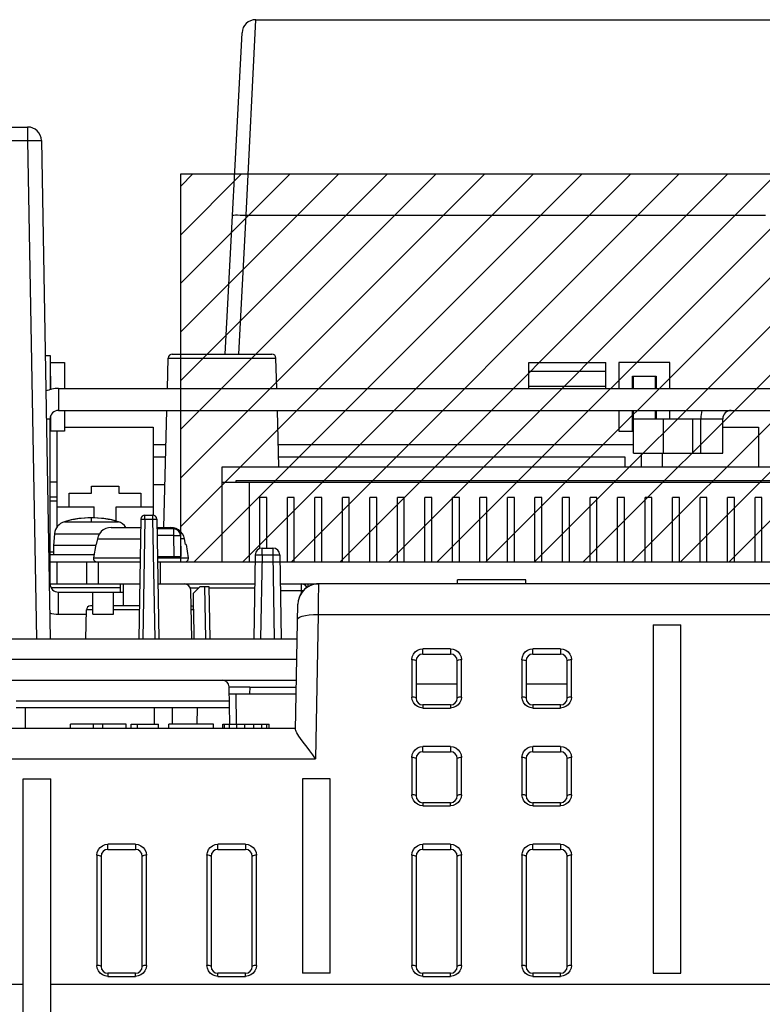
# Model space of a CAD drawing. Extents: x 0 to 420, y 0 to 297.
# Tile 32 of 67: x 282 to 304, y 98 to 127. Entities that reach past the tile are written whole.
import ezdxf

# ---------------------------------------------------------------- set-up
doc = ezdxf.new("R2010")
doc.units = 0
doc.header["$LTSCALE"] = 23.1
doc.layers.get('0').update_dxf_attribs({"linetype": 'CONTINUOUS'})
for name, color, linetype in [('ALL_AXIS', 7, 'CONTINUOUS'), ('ALL_CURVE', 7, 'CONTINUOUS'), ('ALL_FEATURES', 7, 'CONTINUOUS')]:
    doc.layers.add(name, color=color, linetype=linetype)

msp = doc.modelspace()

# ---------------------------------------------------------------- linework, layer by layer
at = {"color": 7, "linetype": 'CONTINUOUS'}
for p, q in [((286.652, 122.555), (326.812, 122.555)), ((286.652, 111.275), (286.652, 122.555)), ((286.652, 111.275), (326.812, 111.275))]:
    msp.add_line(p, q, dxfattribs=at)
at = {"color": 2, "linetype": 'CONTINUOUS'}
for p, q in [((286.652, 122.2), (287.007, 122.555)), ((286.652, 120.786), (288.421, 122.555)), ((286.652, 119.372), (289.836, 122.555)), ((286.652, 117.957), (291.25, 122.555)), ((286.652, 116.543), (292.664, 122.555)), ((286.652, 115.129), (294.078, 122.555)), ((286.652, 113.715), (295.492, 122.555)), ((286.652, 112.301), (296.907, 122.555)), ((287.041, 111.275), (298.321, 122.555)), ((288.455, 111.275), (299.735, 122.555)), ((289.869, 111.275), (301.149, 122.555)), ((291.284, 111.275), (302.564, 122.555)), ((292.698, 111.275), (303.978, 122.555)), ((294.112, 111.275), (305.392, 122.555)), ((295.526, 111.275), (306.806, 122.555)), ((296.94, 111.275), (308.22, 122.555)), ((298.355, 111.275), (309.635, 122.555)), ((299.769, 111.275), (311.049, 122.555)), ((301.183, 111.275), (312.463, 122.555)), ((302.597, 111.275), (313.877, 122.555))]:
    msp.add_line(p, q, dxfattribs=at)
at = {"layer": 'ALL_AXIS', "color": 7, "linetype": 'CONTINUOUS'}
for p, q in [((284.051, 113.275), (284.051, 113.475)), ((284.051, 113.475), (284.851, 113.475)), ((284.851, 113.475), (284.851, 113.275)), ((283.411, 112.875), (283.411, 113.275)), ((283.411, 113.275), (284.051, 113.275)), ((284.851, 113.275), (285.491, 113.275)), ((285.491, 113.275), (285.491, 112.875)), ((282.982, 112.094), (282.952, 111.755)), ((282.952, 111.755), (282.952, 111.475)), ((284.18, 111.755), (282.952, 111.755)), ((284.18, 111.775), (284.113, 111.393)), ((286.804, 111.775), (286.871, 111.393)), ((284.127, 111.475), (282.852, 111.475)), ((282.852, 111.275), (285.468, 111.275)), ((283.052, 111.275), (283.052, 110.635)), ((283.906, 111.275), (283.906, 110.635)), ((285.975, 111.275), (288.811, 111.275)), ((286.052, 111.275), (286.052, 110.635)), ((289.533, 111.275), (326.691, 111.275)), ((282.852, 110.635), (285.457, 110.635)), ((284.972, 110.635), (284.972, 109.995)), ((286.052, 110.635), (288.8, 110.635)), ((290.148, 110.635), (290.655, 110.635)), ((290.352, 110.552), (290.352, 110.635))]:
    msp.add_line(p, q, dxfattribs=at)
at = {"layer": 'ALL_AXIS', "color": 9, "linetype": 'CONTINUOUS'}
for p, q in [((283.268, 112.443), (284.836, 112.443)), ((282.982, 112.094), (284.286, 112.094)), ((284.252, 111.275), (284.252, 110.635))]:
    msp.add_line(p, q, dxfattribs=at)
at = {"layer": 'ALL_AXIS', "color": 7, "linetype": 'CONTINUOUS'}
for centre, radius, start, end in [((284.052, 109.755), 2.8, 73.743, 106.257), ((283.38, 112.059), 0.4, 106.257, 175), ((284.724, 112.059), 0.4, 33.2683, 73.743)]:
    msp.add_arc(centre, radius, start, end, dxfattribs=at)
at = {"layer": 'ALL_CURVE', "color": 40, "linetype": 'CONTINUOUS'}
msp.add_line((284.052, 112.461), (284.052, 112.555), dxfattribs=at)
msp.add_arc((284.052, 109.755), 2.8, 75.0994, 104.9006, dxfattribs=at)
at = {"layer": 'ALL_FEATURES', "color": 9, "linetype": 'CONTINUOUS'}
for p, q in [((288.554, 121.349), (288.832, 127.035)), ((282.199, 123.915), (282.199, 123.522)), ((264.499, 123.522), (282.199, 123.522)), ((282.199, 123.522), (282.452, 109.035)), ((288.342, 117.315), (288.554, 121.349)), ((288.554, 121.349), (303.652, 121.349)), ((286.284, 117.198), (289.42, 117.198)), ((296.772, 116.817), (299.012, 116.817)), ((283.092, 116.315), (283.092, 115.675)), ((296.772, 116.385), (299.012, 116.385)), ((282.74, 115.435), (282.852, 115.435)), ((300.692, 114.435), (300.692, 115.435)), ((301.532, 115.435), (301.532, 114.435)), ((301.772, 115.435), (302.412, 115.435)), ((283.051, 113.04), (282.852, 113.04)), ((285.61, 112.517), (285.549, 109.035)), ((285.61, 112.517), (285.61, 112.635)), ((285.61, 112.517), (285.833, 112.517)), ((285.833, 112.635), (285.833, 112.517)), ((285.833, 112.517), (285.894, 109.035)), ((286.442, 112.235), (286.442, 112.039)), ((284.226, 111.945), (285.48, 111.945)), ((286.442, 112.039), (285.962, 112.039)), ((286.442, 112.039), (286.452, 111.435)), ((286.758, 111.945), (286.643, 111.945)), ((289.015, 111.479), (289.015, 111.675)), ((289.329, 111.675), (289.329, 111.479)), ((284.113, 111.393), (285.47, 111.393)), ((285.973, 111.393), (286.871, 111.393)), ((289.015, 111.479), (288.972, 109.035)), ((289.015, 111.479), (289.329, 111.479)), ((289.329, 111.479), (289.372, 109.035)), ((282.824, 110.635), (282.852, 110.635)), ((284.898, 110.517), (282.888, 110.517)), ((286.928, 110.517), (287.174, 110.517)), ((287.346, 110.555), (287.372, 109.035)), ((287.466, 110.517), (288.798, 110.517)), ((290.148, 110.635), (290.148, 110.439)), ((283.092, 109.755), (283.092, 110.395)), ((289.548, 110.439), (290.148, 110.439)), ((290.148, 110.439), (290.149, 110.352)), ((284.092, 109.877), (283.907, 109.877)), ((285.444, 109.877), (284.692, 109.877)), ((287.03, 109.877), (286.957, 109.877)), ((290.647, 109.746), (290.574, 105.546)), ((290.647, 109.746), (310.917, 109.746)), ((293.692, 108.595), (293.692, 108.746)), ((294.492, 108.746), (293.692, 108.746)), ((294.492, 108.746), (294.492, 108.595)), ((296.892, 108.595), (296.892, 108.746)), ((297.692, 108.746), (296.892, 108.746)), ((297.692, 108.746), (297.692, 108.595)), ((293.372, 108.426), (293.372, 107.346)), ((294.812, 107.346), (294.812, 108.427)), ((296.572, 108.426), (296.572, 107.346)), ((298.012, 107.346), (298.012, 108.427)), ((288.656, 107.632), (288.056, 107.632)), ((288.274, 106.555), (288.259, 107.435)), ((288.063, 107.228), (281.863, 107.228)), ((293.692, 107.115), (293.692, 107.026)), ((294.492, 107.115), (294.492, 107.026)), ((296.892, 107.115), (296.892, 107.026)), ((297.692, 107.026), (297.692, 107.115)), ((282.132, 106.435), (282.132, 107.035)), ((285.892, 106.555), (285.892, 107.035)), ((293.692, 107.026), (294.492, 107.026)), ((296.892, 107.026), (297.692, 107.026)), ((293.692, 105.755), (293.692, 105.906)), ((294.492, 105.906), (293.692, 105.906)), ((294.492, 105.906), (294.492, 105.755)), ((296.892, 105.755), (296.892, 105.906)), ((297.692, 105.906), (296.892, 105.906)), ((297.692, 105.906), (297.692, 105.755)), ((266.499, 105.546), (290.574, 105.546)), ((293.372, 105.586), (293.372, 104.506)), ((294.812, 104.506), (294.812, 105.586)), ((296.572, 105.586), (296.572, 104.506)), ((298.012, 104.506), (298.012, 105.586)), ((293.692, 104.275), (293.692, 104.186)), ((293.692, 104.186), (294.492, 104.186)), ((294.492, 104.186), (294.492, 104.275)), ((296.892, 104.275), (296.892, 104.186)), ((296.892, 104.186), (297.692, 104.186)), ((297.692, 104.186), (297.692, 104.275)), ((284.532, 102.915), (284.532, 103.066)), ((285.332, 103.066), (284.532, 103.066)), ((285.332, 103.066), (285.332, 102.915)), ((287.732, 102.915), (287.732, 103.066)), ((288.532, 103.066), (287.732, 103.066)), ((288.532, 103.066), (288.532, 102.915)), ((293.692, 102.915), (293.692, 103.066)), ((294.492, 103.066), (293.692, 103.066)), ((294.492, 103.066), (294.492, 102.915)), ((296.892, 102.915), (296.892, 103.066)), ((297.692, 103.066), (296.892, 103.066)), ((297.692, 103.066), (297.692, 102.915)), ((284.212, 102.746), (284.212, 99.546)), ((285.652, 99.546), (285.652, 102.747)), ((287.412, 102.746), (287.412, 99.546)), ((288.852, 99.546), (288.852, 102.747)), ((293.372, 102.746), (293.372, 99.546)), ((294.812, 99.546), (294.812, 102.747)), ((296.572, 102.746), (296.572, 99.546)), ((298.012, 99.546), (298.012, 102.747)), ((284.532, 99.315), (284.532, 99.226)), ((284.532, 99.226), (285.332, 99.226)), ((285.332, 99.226), (285.332, 99.315)), ((287.732, 99.226), (287.732, 99.315)), ((287.732, 99.226), (288.532, 99.226)), ((288.532, 99.226), (288.532, 99.315)), ((293.692, 99.226), (293.692, 99.315)), ((293.692, 99.226), (294.492, 99.226)), ((294.492, 99.226), (294.492, 99.315)), ((296.892, 99.315), (296.892, 99.226)), ((296.892, 99.226), (297.692, 99.226)), ((297.692, 99.226), (297.692, 99.315))]:
    msp.add_line(p, q, dxfattribs=at)
at = {"layer": 'ALL_FEATURES', "color": 7, "linetype": 'CONTINUOUS'}
for p, q in [((288.832, 127.035), (351.273, 127.035)), ((287.943, 117.315), (288.432, 126.656)), ((264.499, 123.915), (282.199, 123.915)), ((282.599, 123.522), (282.852, 109.035)), ((282.708, 117.275), (282.852, 117.275)), ((282.852, 117.275), (282.852, 116.277)), ((282.852, 117.075), (283.272, 117.075)), ((283.272, 117.075), (283.272, 116.315)), ((286.261, 116.315), (286.284, 117.198)), ((286.404, 117.315), (289.3, 117.315)), ((289.443, 116.315), (289.42, 117.198)), ((299.392, 117.075), (299.392, 116.315)), ((300.872, 117.075), (299.392, 117.075)), ((300.872, 116.315), (300.872, 117.075)), ((282.872, 116.675), (282.852, 116.675)), ((282.872, 116.28), (282.872, 116.675)), ((299.792, 116.315), (299.792, 116.675)), ((299.792, 116.675), (300.472, 116.675)), ((300.452, 116.315), (300.452, 116.675)), ((300.472, 116.675), (300.472, 116.315)), ((283.092, 115.675), (331.708, 115.675)), ((283.272, 115.675), (283.272, 115.075)), ((286.155, 112.275), (286.244, 115.675)), ((289.503, 114.035), (289.46, 115.675)), ((299.392, 115.675), (299.392, 115.075)), ((299.792, 115.075), (299.792, 115.675)), ((300.452, 115.435), (300.452, 115.675)), ((300.472, 115.675), (300.472, 115.435)), ((300.872, 115.435), (300.872, 115.675)), ((282.852, 110.635), (282.852, 115.435)), ((282.872, 115.075), (282.872, 115.526)), ((302.412, 114.435), (302.412, 115.435)), ((283.272, 115.075), (282.872, 115.075)), ((283.051, 115.075), (283.051, 112.276)), ((283.272, 115.195), (285.851, 115.195)), ((285.851, 115.195), (285.851, 112.635)), ((299.392, 115.075), (299.792, 115.075)), ((302.412, 115.195), (303.451, 115.195)), ((303.451, 115.195), (303.451, 114.035)), ((286.218, 114.675), (285.851, 114.675)), ((299.812, 114.675), (289.486, 114.675)), ((286.208, 114.315), (285.851, 114.315)), ((299.572, 114.315), (289.496, 114.315)), ((299.572, 114.035), (299.572, 114.315)), ((300.052, 114.035), (300.052, 114.435)), ((300.651, 114.435), (300.651, 114.035)), ((301.772, 114.435), (302.412, 114.435)), ((287.852, 111.275), (287.852, 114.035)), ((287.852, 114.035), (310.252, 114.035)), ((288.252, 113.635), (288.252, 113.595)), ((309.852, 113.635), (288.252, 113.635)), ((283.051, 113.595), (282.852, 113.595)), ((286.188, 113.515), (285.851, 113.515)), ((287.852, 113.595), (310.252, 113.595)), ((288.652, 111.275), (288.652, 113.595)), ((283.051, 113.155), (282.852, 113.155)), ((288.952, 111.664), (288.952, 113.145)), ((289.152, 113.145), (288.952, 113.145)), ((289.152, 111.675), (289.152, 113.145)), ((289.752, 111.275), (289.752, 113.145)), ((289.952, 113.145), (289.752, 113.145)), ((289.952, 111.275), (289.952, 113.145)), ((290.552, 111.275), (290.552, 113.145)), ((290.752, 113.145), (290.552, 113.145)), ((290.752, 111.275), (290.752, 113.145)), ((291.352, 111.275), (291.352, 113.145)), ((291.552, 113.145), (291.352, 113.145)), ((291.552, 111.275), (291.552, 113.145)), ((292.152, 111.275), (292.152, 113.145)), ((292.352, 113.145), (292.152, 113.145)), ((292.352, 111.275), (292.352, 113.145)), ((292.952, 111.275), (292.952, 113.145)), ((293.152, 113.145), (292.952, 113.145)), ((293.152, 111.275), (293.152, 113.145)), ((293.752, 111.275), (293.752, 113.145)), ((293.952, 113.145), (293.752, 113.145)), ((293.952, 111.275), (293.952, 113.145)), ((294.552, 111.275), (294.552, 113.145)), ((294.752, 113.145), (294.552, 113.145)), ((294.752, 111.275), (294.752, 113.145)), ((295.352, 111.275), (295.352, 113.145)), ((295.552, 113.145), (295.352, 113.145)), ((295.552, 111.275), (295.552, 113.145)), ((296.152, 111.275), (296.152, 113.145)), ((296.352, 113.145), (296.152, 113.145)), ((296.352, 111.275), (296.352, 113.145)), ((296.952, 111.275), (296.952, 113.145)), ((297.152, 113.145), (296.952, 113.145)), ((297.152, 111.275), (297.152, 113.145)), ((297.752, 111.275), (297.752, 113.145)), ((297.952, 113.145), (297.752, 113.145)), ((297.952, 111.275), (297.952, 113.145)), ((298.552, 111.275), (298.552, 113.145)), ((298.752, 113.145), (298.552, 113.145)), ((298.752, 111.275), (298.752, 113.145)), ((299.352, 111.275), (299.352, 113.145)), ((299.552, 113.145), (299.352, 113.145)), ((299.552, 111.275), (299.552, 113.145)), ((300.152, 111.275), (300.152, 113.145)), ((300.352, 113.145), (300.152, 113.145)), ((300.352, 111.275), (300.352, 113.145)), ((300.952, 111.275), (300.952, 113.145)), ((301.152, 113.145), (300.952, 113.145)), ((301.152, 111.275), (301.152, 113.145)), ((301.752, 111.275), (301.752, 113.145)), ((301.952, 113.145), (301.752, 113.145)), ((301.952, 111.275), (301.952, 113.145)), ((302.552, 111.275), (302.552, 113.145)), ((302.752, 113.145), (302.552, 113.145)), ((302.752, 111.275), (302.752, 113.145)), ((303.352, 111.275), (303.352, 113.145)), ((303.552, 113.145), (303.352, 113.145)), ((303.552, 111.275), (303.552, 113.145)), ((283.051, 112.875), (284.131, 112.875)), ((284.131, 112.544), (284.131, 112.875)), ((284.771, 112.452), (284.771, 112.875)), ((284.771, 112.875), (285.851, 112.875)), ((285.49, 112.517), (285.429, 109.035)), ((285.61, 112.635), (285.833, 112.635)), ((285.953, 112.517), (286.014, 109.035)), ((284.627, 112.275), (285.486, 112.275)), ((285.957, 112.275), (286.357, 112.275)), ((286.442, 112.235), (285.958, 112.235)), ((286.438, 112.267), (286.357, 112.275)), ((286.515, 112.244), (286.438, 112.267)), ((284.226, 111.945), (284.196, 111.775)), ((286.642, 112.039), (286.652, 111.435)), ((286.789, 111.775), (286.758, 111.945)), ((284.196, 111.775), (284.18, 111.775)), ((286.804, 111.775), (286.789, 111.775)), ((289.015, 111.675), (289.329, 111.675)), ((282.852, 111.563), (282.952, 111.563)), ((285.972, 111.435), (286.652, 111.435)), ((288.815, 111.479), (288.772, 109.035)), ((289.529, 111.479), (289.572, 109.035)), ((284.897, 110.395), (284.9, 110.635)), ((285.986, 110.635), (286.052, 110.635)), ((287.212, 110.555), (287.012, 110.355)), ((287.212, 110.555), (287.466, 110.555)), ((287.466, 110.555), (287.492, 109.035)), ((289.544, 110.635), (290.148, 110.635)), ((290.552, 110.623), (290.552, 110.635)), ((290.655, 110.635), (290.655, 110.635)), ((310.909, 110.635), (290.655, 110.635)), ((294.7, 110.635), (294.7, 110.755)), ((296.684, 110.755), (294.7, 110.755)), ((296.684, 110.635), (296.684, 110.755)), ((283.092, 110.395), (284.972, 110.395)), ((284.092, 109.755), (284.092, 110.395)), ((284.692, 109.755), (284.692, 110.395)), ((286.972, 109.035), (286.948, 110.439)), ((287.012, 110.355), (287.012, 109.938)), ((284.092, 109.995), (284.027, 109.995)), ((285.446, 109.995), (284.692, 109.995)), ((289.991, 106.393), (290.055, 110.046)), ((290.064, 110.139), (290.055, 110.046)), ((283.892, 109.035), (283.907, 109.877)), ((287.041, 109.035), (287.03, 109.877)), ((300.392, 109.445), (300.392, 99.315)), ((300.392, 109.445), (301.192, 109.445)), ((301.192, 99.315), (301.192, 109.445)), ((266.496, 109.035), (290.037, 109.035)), ((293.692, 108.595), (294.492, 108.595)), ((296.892, 108.595), (297.692, 108.595)), ((290.027, 108.435), (266.497, 108.435)), ((293.492, 108.395), (293.492, 107.315)), ((294.692, 107.315), (294.692, 108.395)), ((296.692, 108.395), (296.692, 107.315)), ((297.892, 107.315), (297.892, 108.395)), ((266.497, 107.835), (290.017, 107.835)), ((288.074, 106.555), (288.056, 107.639)), ((288.656, 107.635), (288.652, 107.435)), ((288.656, 107.635), (290.013, 107.635)), ((294.692, 107.717), (293.492, 107.717)), ((297.892, 107.717), (296.692, 107.717)), ((288.059, 107.435), (290.01, 107.435)), ((294.492, 107.115), (293.692, 107.115)), ((297.692, 107.115), (296.892, 107.115)), ((288.066, 107.035), (281.863, 107.035)), ((286.412, 106.555), (286.412, 107.035)), ((287.128, 107.035), (287.12, 106.555)), ((283.445, 106.435), (283.445, 106.555)), ((285.061, 106.555), (283.445, 106.555)), ((284.117, 106.435), (284.117, 106.555)), ((284.389, 106.435), (284.389, 106.555)), ((285.061, 106.435), (285.061, 106.555)), ((285.205, 106.435), (285.205, 106.555)), ((285.205, 106.555), (286.005, 106.555)), ((285.397, 106.435), (285.397, 106.555)), ((286.005, 106.435), (286.005, 106.555)), ((286.309, 106.435), (286.309, 106.555)), ((287.605, 106.555), (286.309, 106.555)), ((287.605, 106.435), (287.605, 106.555)), ((287.877, 106.435), (287.877, 106.555)), ((287.877, 106.555), (289.221, 106.555)), ((287.925, 106.435), (287.925, 106.555)), ((288.069, 106.435), (288.069, 106.555)), ((288.277, 106.435), (288.277, 106.555)), ((288.517, 106.435), (288.517, 106.555)), ((288.773, 106.435), (288.773, 106.555)), ((289.013, 106.435), (289.013, 106.555)), ((289.157, 106.435), (289.157, 106.555)), ((289.221, 106.435), (289.221, 106.555)), ((289.992, 106.435), (266.498, 106.435)), ((293.692, 105.755), (294.492, 105.755)), ((296.892, 105.755), (297.692, 105.755)), ((293.492, 105.555), (293.492, 104.475)), ((294.692, 104.475), (294.692, 105.555)), ((296.692, 105.555), (296.692, 104.475)), ((297.892, 104.475), (297.892, 105.555)), ((282.072, 96.635), (282.072, 104.966)), ((282.072, 104.966), (282.872, 104.966)), ((282.872, 96.635), (282.872, 104.966)), ((290.192, 104.966), (290.192, 99.315)), ((290.992, 104.966), (290.192, 104.966)), ((290.992, 99.315), (290.992, 104.966)), ((294.492, 104.275), (293.692, 104.275)), ((297.692, 104.275), (296.892, 104.275)), ((284.532, 102.915), (285.332, 102.915)), ((287.732, 102.915), (288.532, 102.915)), ((293.692, 102.915), (294.492, 102.915)), ((296.892, 102.915), (297.692, 102.915)), ((284.332, 102.715), (284.332, 99.515)), ((285.532, 99.515), (285.532, 102.715)), ((287.532, 102.715), (287.532, 99.515)), ((288.732, 99.515), (288.732, 102.715)), ((293.492, 102.715), (293.492, 99.515)), ((294.692, 99.515), (294.692, 102.715)), ((296.692, 102.715), (296.692, 99.515)), ((297.892, 99.515), (297.892, 102.715)), ((285.332, 99.315), (284.532, 99.315)), ((288.532, 99.315), (287.732, 99.315)), ((290.992, 99.315), (290.192, 99.315)), ((294.492, 99.315), (293.692, 99.315)), ((297.692, 99.315), (296.892, 99.315)), ((300.392, 99.315), (301.192, 99.315)), ((274.752, 98.995), (282.072, 98.995)), ((282.872, 98.995), (334.032, 98.995))]:
    msp.add_line(p, q, dxfattribs=at)
at = {"layer": 'ALL_FEATURES', "color": 3, "linetype": 'CONTINUOUS'}
for p, q in [((296.772, 116.315), (296.772, 117.075)), ((296.772, 117.075), (299.012, 117.075)), ((299.012, 116.315), (299.012, 117.075)), ((299.812, 116.315), (299.812, 116.675)), ((283.092, 116.315), (331.719, 116.315)), ((299.812, 114.435), (299.812, 115.675)), ((299.812, 115.435), (301.772, 115.435)), ((301.772, 114.435), (301.772, 115.435)), ((299.812, 114.435), (301.772, 114.435)), ((283.092, 109.755), (283.905, 109.755)), ((284.092, 109.755), (284.692, 109.755))]:
    msp.add_line(p, q, dxfattribs=at)
at = {"layer": 'ALL_FEATURES', "color": 9, "linetype": 'CONTINUOUS'}
for points in [[(282.199, 123.522), (282.288, 123.524), (282.373, 123.524), (282.449, 123.525), (282.512, 123.525), (282.56, 123.524), (282.589, 123.524), (282.599, 123.522)], [(288.154, 121.349), (288.164, 121.353), (288.194, 121.356), (288.242, 121.358), (288.305, 121.358), (288.381, 121.356), (288.465, 121.353), (288.554, 121.349)], [(285.49, 112.517), (285.494, 112.518), (285.506, 112.518), (285.525, 112.518), (285.55, 112.518), (285.579, 112.518), (285.61, 112.517)], [(285.833, 112.517), (285.864, 112.518), (285.893, 112.518), (285.918, 112.518), (285.937, 112.518), (285.949, 112.518), (285.953, 112.517)], [(286.442, 112.039), (286.493, 112.039), (286.542, 112.04), (286.583, 112.04), (286.615, 112.04), (286.635, 112.039), (286.642, 112.039)], [(288.815, 111.479), (288.822, 111.479), (288.842, 111.48), (288.874, 111.48), (288.915, 111.48), (288.963, 111.479), (289.015, 111.479)], [(289.329, 111.479), (289.381, 111.479), (289.43, 111.48), (289.471, 111.48), (289.503, 111.48), (289.523, 111.479), (289.529, 111.479)], [(290.655, 110.635), (290.654, 110.613), (290.653, 110.548), (290.652, 110.445), (290.651, 110.306), (290.649, 110.141), (290.648, 109.951), (290.647, 109.746)], [(290.148, 110.439), (290.199, 110.439), (290.216, 110.44)], [(290.047, 109.601), (290.063, 109.635), (290.107, 109.667), (290.179, 109.695), (290.275, 109.718), (290.389, 109.735), (290.515, 109.744), (290.647, 109.746)], [(293.372, 108.426), (293.384, 108.511), (293.417, 108.589), (293.468, 108.655), (293.534, 108.705), (293.611, 108.736), (293.692, 108.746)], [(294.492, 108.746), (294.573, 108.736), (294.65, 108.705), (294.716, 108.655), (294.768, 108.589), (294.801, 108.511), (294.812, 108.427)], [(296.572, 108.426), (296.584, 108.511), (296.617, 108.589), (296.668, 108.655), (296.734, 108.705), (296.811, 108.736), (296.892, 108.746)], [(297.692, 108.746), (297.773, 108.736), (297.85, 108.705), (297.916, 108.655), (297.968, 108.589), (298.001, 108.511), (298.012, 108.427)], [(293.492, 108.395), (293.486, 108.405), (293.469, 108.413), (293.443, 108.42), (293.409, 108.425), (293.372, 108.426)], [(294.812, 108.426), (294.775, 108.425), (294.742, 108.42), (294.715, 108.413), (294.698, 108.405), (294.692, 108.395)], [(296.572, 108.426), (296.608, 108.425), (296.642, 108.42), (296.67, 108.413), (296.687, 108.404), (296.692, 108.395)], [(298.012, 108.426), (297.975, 108.425), (297.942, 108.42), (297.915, 108.413), (297.898, 108.405), (297.892, 108.395)], [(293.492, 107.315), (293.487, 107.324), (293.47, 107.333), (293.442, 107.34), (293.408, 107.345), (293.372, 107.346)], [(293.692, 107.026), (293.612, 107.037), (293.535, 107.067), (293.468, 107.117), (293.417, 107.185), (293.384, 107.263), (293.372, 107.346)], [(294.812, 107.346), (294.801, 107.263), (294.768, 107.185), (294.716, 107.117), (294.649, 107.067), (294.572, 107.037), (294.492, 107.026)], [(294.812, 107.346), (294.776, 107.345), (294.742, 107.34), (294.715, 107.333), (294.698, 107.324), (294.692, 107.315)], [(296.692, 107.315), (296.687, 107.324), (296.67, 107.333), (296.642, 107.34), (296.608, 107.345), (296.572, 107.346)], [(296.892, 107.026), (296.812, 107.037), (296.735, 107.067), (296.668, 107.117), (296.617, 107.185), (296.584, 107.263), (296.572, 107.346)], [(298.012, 107.346), (298.001, 107.263), (297.968, 107.185), (297.916, 107.117), (297.849, 107.067), (297.772, 107.037), (297.692, 107.026)], [(298.012, 107.346), (297.976, 107.345), (297.942, 107.34), (297.915, 107.333), (297.898, 107.324), (297.892, 107.315)], [(293.372, 105.586), (293.384, 105.671), (293.417, 105.749), (293.468, 105.815), (293.534, 105.865), (293.611, 105.896), (293.692, 105.906)], [(294.492, 105.906), (294.573, 105.896), (294.65, 105.865), (294.716, 105.815), (294.768, 105.749), (294.801, 105.671), (294.812, 105.586)], [(296.572, 105.586), (296.584, 105.671), (296.617, 105.749), (296.668, 105.815), (296.734, 105.865), (296.811, 105.896), (296.892, 105.906)], [(297.692, 105.906), (297.773, 105.896), (297.85, 105.865), (297.916, 105.815), (297.968, 105.749), (298.001, 105.671), (298.012, 105.586)], [(293.492, 105.555), (293.486, 105.565), (293.469, 105.573), (293.443, 105.58), (293.409, 105.585), (293.372, 105.586)], [(294.812, 105.586), (294.775, 105.585), (294.742, 105.58), (294.715, 105.573), (294.698, 105.565), (294.692, 105.555)], [(296.692, 105.555), (296.686, 105.565), (296.669, 105.573), (296.643, 105.58), (296.609, 105.585), (296.572, 105.586)], [(298.012, 105.586), (297.975, 105.585), (297.942, 105.58), (297.915, 105.573), (297.898, 105.565), (297.892, 105.555)], [(293.492, 104.475), (293.487, 104.484), (293.47, 104.493), (293.442, 104.5), (293.408, 104.505), (293.372, 104.506)], [(293.692, 104.186), (293.612, 104.197), (293.535, 104.227), (293.468, 104.277), (293.417, 104.345), (293.384, 104.423), (293.372, 104.506)], [(294.812, 104.506), (294.801, 104.423), (294.768, 104.345), (294.716, 104.277), (294.649, 104.227), (294.572, 104.197), (294.492, 104.186)], [(294.812, 104.506), (294.776, 104.505), (294.742, 104.5), (294.715, 104.493), (294.698, 104.484), (294.692, 104.475)], [(296.692, 104.475), (296.687, 104.484), (296.67, 104.493), (296.642, 104.5), (296.608, 104.505), (296.572, 104.506)], [(296.892, 104.186), (296.812, 104.197), (296.735, 104.227), (296.668, 104.277), (296.617, 104.345), (296.584, 104.423), (296.572, 104.506)], [(298.012, 104.506), (298.001, 104.423), (297.968, 104.345), (297.916, 104.277), (297.849, 104.227), (297.772, 104.197), (297.692, 104.186)], [(298.012, 104.506), (297.976, 104.505), (297.942, 104.5), (297.915, 104.493), (297.898, 104.484), (297.892, 104.475)], [(284.212, 102.746), (284.224, 102.831), (284.257, 102.909), (284.308, 102.975), (284.374, 103.025), (284.451, 103.056), (284.532, 103.066)], [(285.332, 103.066), (285.413, 103.056), (285.49, 103.025), (285.556, 102.975), (285.608, 102.909), (285.641, 102.831), (285.652, 102.747)], [(287.412, 102.746), (287.424, 102.831), (287.457, 102.909), (287.508, 102.975), (287.574, 103.025), (287.651, 103.056), (287.732, 103.066)], [(288.532, 103.066), (288.613, 103.056), (288.69, 103.025), (288.756, 102.975), (288.808, 102.909), (288.841, 102.831), (288.852, 102.747)], [(293.372, 102.746), (293.384, 102.831), (293.417, 102.909), (293.468, 102.975), (293.534, 103.025), (293.611, 103.056), (293.692, 103.066)], [(294.492, 103.066), (294.573, 103.056), (294.65, 103.025), (294.716, 102.975), (294.768, 102.909), (294.801, 102.831), (294.812, 102.747)], [(296.572, 102.746), (296.584, 102.831), (296.617, 102.909), (296.668, 102.975), (296.734, 103.025), (296.811, 103.056), (296.892, 103.066)], [(297.692, 103.066), (297.773, 103.056), (297.85, 103.025), (297.916, 102.975), (297.968, 102.909), (298.001, 102.831), (298.012, 102.747)], [(284.212, 102.746), (284.248, 102.745), (284.282, 102.74), (284.31, 102.733), (284.327, 102.724), (284.332, 102.715)], [(285.652, 102.746), (285.615, 102.745), (285.582, 102.74), (285.555, 102.733), (285.538, 102.725), (285.532, 102.715)], [(287.532, 102.715), (287.526, 102.725), (287.509, 102.733), (287.483, 102.74), (287.449, 102.745), (287.412, 102.746)], [(288.852, 102.746), (288.815, 102.745), (288.782, 102.74), (288.755, 102.733), (288.738, 102.725), (288.732, 102.715)], [(293.372, 102.746), (293.408, 102.745), (293.442, 102.74), (293.47, 102.733), (293.487, 102.724), (293.492, 102.715)], [(294.812, 102.746), (294.775, 102.745), (294.742, 102.74), (294.715, 102.733), (294.698, 102.725), (294.692, 102.715)], [(296.692, 102.715), (296.686, 102.725), (296.669, 102.733), (296.643, 102.74), (296.609, 102.745), (296.572, 102.746)], [(298.012, 102.746), (297.975, 102.745), (297.942, 102.74), (297.915, 102.733), (297.898, 102.725), (297.892, 102.715)], [(284.332, 99.515), (284.327, 99.524), (284.31, 99.533), (284.282, 99.54), (284.248, 99.545), (284.212, 99.546)], [(284.532, 99.226), (284.452, 99.237), (284.375, 99.267), (284.308, 99.317), (284.257, 99.385), (284.224, 99.463), (284.212, 99.546)], [(285.652, 99.546), (285.641, 99.463), (285.608, 99.385), (285.556, 99.317), (285.489, 99.267), (285.412, 99.237), (285.332, 99.226)], [(285.652, 99.546), (285.616, 99.545), (285.582, 99.54), (285.555, 99.533), (285.538, 99.524), (285.532, 99.515)], [(287.532, 99.515), (287.527, 99.524), (287.51, 99.533), (287.482, 99.54), (287.448, 99.545), (287.412, 99.546)], [(287.732, 99.226), (287.652, 99.237), (287.575, 99.267), (287.508, 99.317), (287.457, 99.385), (287.424, 99.463), (287.412, 99.546)], [(288.852, 99.546), (288.841, 99.463), (288.808, 99.385), (288.756, 99.317), (288.689, 99.267), (288.612, 99.237), (288.532, 99.226)], [(288.852, 99.546), (288.816, 99.545), (288.782, 99.54), (288.755, 99.533), (288.738, 99.524), (288.732, 99.515)], [(293.492, 99.515), (293.487, 99.524), (293.47, 99.533), (293.442, 99.54), (293.408, 99.545), (293.372, 99.546)], [(293.692, 99.226), (293.612, 99.237), (293.535, 99.267), (293.468, 99.317), (293.417, 99.385), (293.384, 99.463), (293.372, 99.546)], [(294.812, 99.546), (294.801, 99.463), (294.768, 99.385), (294.716, 99.317), (294.649, 99.267), (294.572, 99.237), (294.492, 99.226)], [(294.812, 99.546), (294.776, 99.545), (294.742, 99.54), (294.715, 99.533), (294.698, 99.524), (294.692, 99.515)], [(296.692, 99.515), (296.687, 99.524), (296.67, 99.533), (296.642, 99.54), (296.608, 99.545), (296.572, 99.546)], [(296.892, 99.226), (296.812, 99.237), (296.735, 99.267), (296.668, 99.317), (296.617, 99.385), (296.584, 99.463), (296.572, 99.546)], [(298.012, 99.546), (298.001, 99.463), (297.968, 99.385), (297.916, 99.317), (297.849, 99.267), (297.772, 99.237), (297.692, 99.226)], [(298.012, 99.546), (297.976, 99.545), (297.942, 99.54), (297.915, 99.533), (297.898, 99.524), (297.892, 99.515)]]:
    msp.add_lwpolyline(points, dxfattribs=at)
at = {"layer": 'ALL_FEATURES', "color": 7, "linetype": 'CONTINUOUS'}
for points in [[(284.627, 112.275), (284.546, 112.267), (284.469, 112.244), (284.397, 112.206), (284.335, 112.155), (284.285, 112.093), (284.248, 112.022), (284.226, 111.945)], [(286.699, 112.093), (286.648, 112.156), (286.586, 112.207), (286.515, 112.244)], [(286.758, 111.945), (286.736, 112.022), (286.699, 112.093)], [(290.655, 110.635), (290.597, 110.632), (290.476, 110.608), (290.363, 110.56), (290.262, 110.489), (290.177, 110.398), (290.112, 110.291), (290.071, 110.172), (290.064, 110.139)], [(287.03, 109.877), (287.025, 109.909), (287.012, 109.938)], [(290.574, 105.546), (290.487, 105.666), (290.402, 105.78), (290.323, 105.887), (290.25, 105.983), (290.186, 106.069), (290.132, 106.143), (290.086, 106.207), (290.051, 106.261), (290.024, 106.306), (290.005, 106.342), (289.995, 106.371), (289.991, 106.393)]]:
    msp.add_lwpolyline(points, dxfattribs=at)
for centre, radius, start, end in [((288.832, 126.635), 0.4, 90, 177), ((282.199, 123.515), 0.4, 1, 90), ((286.404, 117.195), 0.12, 90, 178.5), ((289.3, 117.195), 0.12, 1.5, 90), ((283.092, 115.435), 0.24, 90, 180), ((302.652, 115.435), 0.24, 90, 180), ((285.61, 112.515), 0.12, 90, 179), ((285.833, 112.515), 0.12, 1, 90), ((286.442, 112.035), 0.2, 1, 90), ((289.015, 111.475), 0.2, 90, 179), ((289.329, 111.475), 0.2, 1, 90), ((284.211, 111.375), 0.1, 170, 270), ((286.773, 111.375), 0.1, 270, 10), ((283.092, 110.635), 0.24, 180, 270), ((286.748, 110.435), 0.2, 1, 90), ((290.655, 110.035), 0.6, 90, 170.0324), ((290.148, 110.435), 0.2, 28.6846, 90), ((284.027, 109.875), 0.12, 90, 179), ((286.957, 109.875), 0.12, 62.8919, 90), ((293.692, 108.395), 0.2, 90, 180), ((294.492, 108.395), 0.2, 0, 90), ((296.892, 108.395), 0.2, 90, 180), ((297.692, 108.395), 0.2, 0, 90), ((287.856, 107.635), 0.2, 1, 90), ((293.692, 107.315), 0.2, 180, 270), ((294.492, 107.315), 0.2, 270, 360), ((296.892, 107.315), 0.2, 180, 270), ((297.692, 107.315), 0.2, 270, 360), ((293.692, 105.555), 0.2, 90, 180), ((294.492, 105.555), 0.2, 0, 90), ((296.892, 105.555), 0.2, 90, 180), ((297.692, 105.555), 0.2, 0, 90), ((293.692, 104.475), 0.2, 180, 270), ((294.492, 104.475), 0.2, 270, 360), ((296.892, 104.475), 0.2, 180, 270), ((297.692, 104.475), 0.2, 270, 360), ((284.532, 102.715), 0.2, 90, 180), ((285.332, 102.715), 0.2, 0, 90), ((287.732, 102.715), 0.2, 90, 180), ((288.532, 102.715), 0.2, 0, 90), ((293.692, 102.715), 0.2, 90, 180), ((294.492, 102.715), 0.2, 0, 90), ((296.892, 102.715), 0.2, 90, 180), ((297.692, 102.715), 0.2, 0, 90), ((284.532, 99.515), 0.2, 180, 270), ((285.332, 99.515), 0.2, 270, 360), ((287.732, 99.515), 0.2, 180, 270), ((288.532, 99.515), 0.2, 270, 360), ((293.692, 99.515), 0.2, 180, 270), ((294.492, 99.515), 0.2, 270, 360), ((296.892, 99.515), 0.2, 180, 270), ((297.692, 99.515), 0.2, 270, 360)]:
    msp.add_arc(centre, radius, start, end, dxfattribs=at)
at = {"layer": 'ALL_FEATURES', "color": 3, "linetype": 'CONTINUOUS'}
for centre, start, end in [((283.092, 115.435), 90, 114.8478), ((302.652, 115.435), 164.0991, 180), ((283.092, 110.635), 252.9335, 270)]:
    msp.add_arc(centre, 0.88, start, end, dxfattribs=at)

doc.saveas('drawing.dxf')
